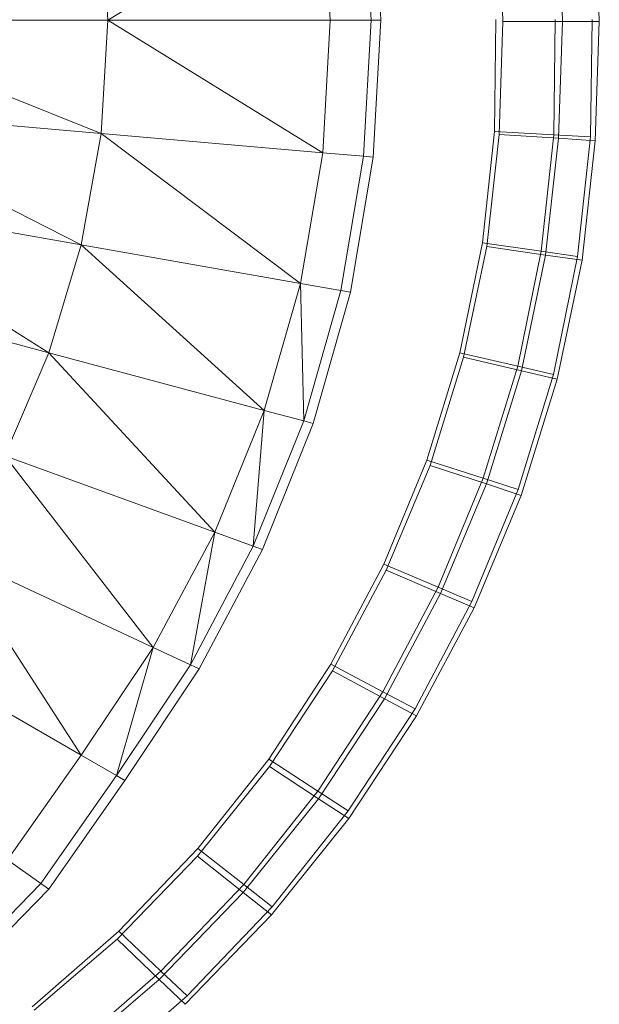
# Model space of a CAD drawing. Header units: metres. Extents: x 397.7 to 427.5, y 12.7 to 28.4.
# Tile 91 of 122: x 408.2119 to 408.282, y 27.1122 to 27.2312. Entities that reach past the tile are written whole.
import ezdxf

# ---------------------------------------------------------------- set-up
doc = ezdxf.new("R2010")
doc.units = ezdxf.units.M
doc.layers.add('A-DETL-____-MBND', color=7, linetype='Continuous', lineweight=18)

# ---------------------------------------------------------------- blocks, each defined once
blk = doc.blocks.new('Family - Inodor P5-151237-08_CLI_AIGUA_P5')
at = {"layer": 'A-DETL-____-MBND', "color": 253, "true_color": 0xaaaaaa}
for p, q in [((0.69404, 0.21593), (0.66806, 0.19991)), ((0.69494, 0.19991), (0.69404, 0.21593)), ((0.69989, 0.19991), (0.69897, 0.21636)), ((0.70015, 0.21647), (0.70107, 0.19991)), ((0.72302, 0.19976), (0.72254, 0.21434)), ((0.72302, 0.19976), (0.72254, 0.21434)), ((0.72747, 0.19975), (0.72698, 0.21462)), ((0.72747, 0.19975), (0.72698, 0.21462)), ((0.66806, 0.19991), (0.66725, 0.21359)), ((0.71582, 0.19976), (0.71536, 0.21387)), ((0.71582, 0.19976), (0.71536, 0.21387)), ((0.71478, 0.18645), (0.71494, 0.19999)), ((0.71478, 0.18645), (0.71494, 0.19999)), ((0.71478, 0.18645), (0.71494, 0.19999)), ((0.71494, 0.19999), (0.71478, 0.18645)), ((0.72214, 0.19999), (0.72197, 0.18606)), ((0.72214, 0.19999), (0.72197, 0.18606)), ((0.72659, 0.19999), (0.72642, 0.18582)), ((0.72659, 0.19999), (0.72642, 0.18582)), ((0.66806, 0.19991), (0.63302, 0.19991)), ((0.66725, 0.18624), (0.63302, 0.19991)), ((0.66806, 0.19991), (0.66725, 0.18624)), ((0.69494, 0.19991), (0.66806, 0.19991)), ((0.69404, 0.1839), (0.66806, 0.19991)), ((0.69494, 0.19991), (0.69404, 0.1839)), ((0.69989, 0.19991), (0.69494, 0.19991)), ((0.69989, 0.19991), (0.69897, 0.18347)), ((0.70107, 0.19991), (0.69989, 0.19991)), ((0.70107, 0.19991), (0.70015, 0.18336)), ((0.71536, 0.18611), (0.71582, 0.19976)), ((0.71536, 0.18611), (0.71582, 0.19976)), ((0.71582, 0.19976), (0.72302, 0.19976)), ((0.72302, 0.19976), (0.71582, 0.19976)), ((0.72254, 0.18565), (0.72302, 0.19976)), ((0.72254, 0.18565), (0.72302, 0.19976)), ((0.72302, 0.19976), (0.72747, 0.19975)), ((0.72747, 0.19975), (0.72302, 0.19976)), ((0.72698, 0.18536), (0.72747, 0.19975)), ((0.72698, 0.18536), (0.72747, 0.19975)), ((0.66725, 0.18624), (0.63233, 0.1893)), ((0.66485, 0.17278), (0.63233, 0.1893)), ((0.66725, 0.18624), (0.66485, 0.17278)), ((0.69404, 0.1839), (0.66725, 0.18624)), ((0.69136, 0.1681), (0.66725, 0.18624)), ((0.71333, 0.173), (0.71478, 0.18645)), ((0.71333, 0.173), (0.71478, 0.18645)), ((0.71333, 0.173), (0.71478, 0.18645)), ((0.71478, 0.18645), (0.71333, 0.173)), ((0.71386, 0.17255), (0.71536, 0.18611)), ((0.71386, 0.17255), (0.71536, 0.18611)), ((0.71478, 0.18645), (0.72197, 0.18606)), ((0.72197, 0.18606), (0.71478, 0.18645)), ((0.71536, 0.18611), (0.72254, 0.18565)), ((0.72254, 0.18565), (0.71536, 0.18611)), ((0.72197, 0.18606), (0.72045, 0.17199)), ((0.72197, 0.18606), (0.72045, 0.17199)), ((0.72197, 0.18606), (0.72642, 0.18582)), ((0.72642, 0.18582), (0.72197, 0.18606)), ((0.72642, 0.18582), (0.72485, 0.17137)), ((0.72642, 0.18582), (0.72485, 0.17137)), ((0.72098, 0.17153), (0.72254, 0.18565)), ((0.72098, 0.17153), (0.72254, 0.18565)), ((0.72254, 0.18565), (0.72698, 0.18536)), ((0.72698, 0.18536), (0.72254, 0.18565)), ((0.72538, 0.1709), (0.72698, 0.18536)), ((0.72538, 0.1709), (0.72698, 0.18536)), ((0.69404, 0.1839), (0.69136, 0.1681)), ((0.69897, 0.18347), (0.69404, 0.1839)), ((0.69897, 0.18347), (0.69623, 0.16724)), ((0.70015, 0.18336), (0.6974, 0.16704)), ((0.70015, 0.18336), (0.69897, 0.18347)), ((0.66485, 0.17278), (0.63029, 0.17887)), ((0.66094, 0.15973), (0.63029, 0.17887)), ((0.66485, 0.17278), (0.66094, 0.15973)), ((0.69136, 0.1681), (0.66485, 0.17278)), ((0.68697, 0.15275), (0.66485, 0.17278)), ((0.7106, 0.15973), (0.71333, 0.173)), ((0.7106, 0.15973), (0.71333, 0.173)), ((0.7106, 0.15973), (0.71333, 0.173)), ((0.71333, 0.173), (0.7106, 0.15973)), ((0.71333, 0.173), (0.72045, 0.17199)), ((0.72045, 0.17199), (0.71333, 0.173)), ((0.71107, 0.15918), (0.71386, 0.17255)), ((0.71107, 0.15918), (0.71386, 0.17255)), ((0.71386, 0.17255), (0.72098, 0.17153)), ((0.72098, 0.17153), (0.71386, 0.17255)), ((0.72045, 0.17199), (0.7176, 0.15811)), ((0.72045, 0.17199), (0.7176, 0.15811)), ((0.71807, 0.15754), (0.72098, 0.17153)), ((0.71807, 0.15754), (0.72098, 0.17153)), ((0.72045, 0.17199), (0.72485, 0.17137)), ((0.72485, 0.17137), (0.72045, 0.17199)), ((0.72098, 0.17153), (0.72538, 0.1709)), ((0.72538, 0.1709), (0.72098, 0.17153)), ((0.72485, 0.17137), (0.72192, 0.15711)), ((0.72485, 0.17137), (0.72192, 0.15711)), ((0.72239, 0.15653), (0.72538, 0.1709)), ((0.72239, 0.15653), (0.72538, 0.1709)), ((0.66094, 0.15973), (0.62697, 0.16883)), ((0.69136, 0.1681), (0.68697, 0.15275)), ((0.69623, 0.16724), (0.69136, 0.1681)), ((0.69174, 0.15147), (0.69136, 0.1681)), ((0.69623, 0.16724), (0.69174, 0.15147)), ((0.6974, 0.16704), (0.69289, 0.15117)), ((0.6974, 0.16704), (0.69623, 0.16724)), ((0.66094, 0.15973), (0.65562, 0.14726)), ((0.68697, 0.15275), (0.66094, 0.15973)), ((0.68099, 0.13803), (0.66094, 0.15973)), ((0.70661, 0.14675), (0.7106, 0.15973)), ((0.70661, 0.14675), (0.7106, 0.15973)), ((0.70661, 0.14675), (0.7106, 0.15973)), ((0.7106, 0.15973), (0.70661, 0.14675)), ((0.7106, 0.15973), (0.7176, 0.15811)), ((0.7176, 0.15811), (0.7106, 0.15973)), ((0.70701, 0.1461), (0.71107, 0.15918)), ((0.70701, 0.1461), (0.71107, 0.15918)), ((0.71107, 0.15918), (0.71807, 0.15754)), ((0.71807, 0.15754), (0.71107, 0.15918)), ((0.7176, 0.15811), (0.71343, 0.14454)), ((0.7176, 0.15811), (0.71343, 0.14454)), ((0.71382, 0.14386), (0.71807, 0.15754)), ((0.71382, 0.14386), (0.71807, 0.15754)), ((0.7176, 0.15811), (0.72192, 0.15711)), ((0.72192, 0.15711), (0.7176, 0.15811)), ((0.71807, 0.15754), (0.72239, 0.15653)), ((0.72239, 0.15653), (0.71807, 0.15754)), ((0.72192, 0.15711), (0.71764, 0.14317)), ((0.72192, 0.15711), (0.71764, 0.14317)), ((0.71803, 0.14248), (0.72239, 0.15653)), ((0.71803, 0.14248), (0.72239, 0.15653)), ((0.68697, 0.15275), (0.68099, 0.13803)), ((0.68564, 0.13633), (0.68697, 0.15275)), ((0.69174, 0.15147), (0.68697, 0.15275)), ((0.69174, 0.15147), (0.68564, 0.13633)), ((0.69289, 0.15117), (0.69174, 0.15147)), ((0.69289, 0.15117), (0.68675, 0.13593)), ((0.68099, 0.13803), (0.65562, 0.14726)), ((0.67355, 0.12409), (0.65562, 0.14726)), ((0.70141, 0.13416), (0.70661, 0.14675)), ((0.70141, 0.13416), (0.70661, 0.14675)), ((0.70141, 0.13416), (0.70661, 0.14675)), ((0.70661, 0.14675), (0.70141, 0.13416)), ((0.70661, 0.14675), (0.71343, 0.14454)), ((0.71343, 0.14454), (0.70661, 0.14675)), ((0.70172, 0.13342), (0.70701, 0.1461)), ((0.70172, 0.13342), (0.70701, 0.1461)), ((0.70701, 0.1461), (0.71382, 0.14386)), ((0.71382, 0.14386), (0.70701, 0.1461)), ((0.71343, 0.14454), (0.70799, 0.13137)), ((0.71343, 0.14454), (0.70799, 0.13137)), ((0.71343, 0.14454), (0.71764, 0.14317)), ((0.71764, 0.14317), (0.71343, 0.14454)), ((0.70828, 0.13061), (0.71382, 0.14386)), ((0.70828, 0.13061), (0.71382, 0.14386)), ((0.71764, 0.14317), (0.71205, 0.12965)), ((0.71764, 0.14317), (0.71205, 0.12965)), ((0.71382, 0.14386), (0.71803, 0.14248)), ((0.71803, 0.14248), (0.71382, 0.14386)), ((0.71234, 0.12887), (0.71803, 0.14248)), ((0.71234, 0.12887), (0.71803, 0.14248)), ((0.68099, 0.13803), (0.67355, 0.12409)), ((0.67804, 0.122), (0.68099, 0.13803)), ((0.68564, 0.13633), (0.68099, 0.13803)), ((0.68564, 0.13633), (0.67804, 0.122)), ((0.68675, 0.13593), (0.67911, 0.1215)), ((0.68675, 0.13593), (0.68564, 0.13633)), ((0.67355, 0.12409), (0.64904, 0.13552)), ((0.64904, 0.13552), (0.66482, 0.11108)), ((0.69502, 0.12208), (0.70141, 0.13416)), ((0.69502, 0.12208), (0.70141, 0.13416)), ((0.69502, 0.12208), (0.70141, 0.13416)), ((0.70141, 0.13416), (0.69502, 0.12208)), ((0.69523, 0.12126), (0.70172, 0.13342)), ((0.69523, 0.12126), (0.70172, 0.13342)), ((0.70141, 0.13416), (0.70799, 0.13137)), ((0.70799, 0.13137), (0.70141, 0.13416)), ((0.70172, 0.13342), (0.70828, 0.13061)), ((0.70828, 0.13061), (0.70172, 0.13342)), ((0.70799, 0.13137), (0.70131, 0.11873)), ((0.70799, 0.13137), (0.70131, 0.11873)), ((0.70799, 0.13137), (0.71205, 0.12965)), ((0.71205, 0.12965), (0.70799, 0.13137)), ((0.7015, 0.11789), (0.70828, 0.13061)), ((0.7015, 0.11789), (0.70828, 0.13061)), ((0.70828, 0.13061), (0.71234, 0.12887)), ((0.71234, 0.12887), (0.70828, 0.13061)), ((0.71205, 0.12965), (0.70519, 0.11667)), ((0.71205, 0.12965), (0.70519, 0.11667)), ((0.70537, 0.11581), (0.71234, 0.12887)), ((0.70537, 0.11581), (0.71234, 0.12887)), ((0.66482, 0.11108), (0.64137, 0.12462)), ((0.67355, 0.12409), (0.66482, 0.11108)), ((0.6691, 0.10861), (0.67355, 0.12409)), ((0.67804, 0.122), (0.67355, 0.12409)), ((0.67804, 0.122), (0.6691, 0.10861)), ((0.67911, 0.1215), (0.67013, 0.10801)), ((0.67911, 0.1215), (0.67804, 0.122)), ((0.68752, 0.11059), (0.69502, 0.12208)), ((0.68752, 0.11059), (0.69502, 0.12208)), ((0.68752, 0.11059), (0.69502, 0.12208)), ((0.69502, 0.12208), (0.68752, 0.11059)), ((0.69502, 0.12208), (0.70131, 0.11873)), ((0.70131, 0.11873), (0.69502, 0.12208)), ((0.6876, 0.10971), (0.69523, 0.12126)), ((0.6876, 0.10971), (0.69523, 0.12126)), ((0.69523, 0.12126), (0.7015, 0.11789)), ((0.7015, 0.11789), (0.69523, 0.12126)), ((0.70131, 0.11873), (0.69346, 0.10672)), ((0.70131, 0.11873), (0.69346, 0.10672)), ((0.69353, 0.10581), (0.7015, 0.11789)), ((0.69353, 0.10581), (0.7015, 0.11789)), ((0.70131, 0.11873), (0.70519, 0.11667)), ((0.70519, 0.11667), (0.70131, 0.11873)), ((0.7015, 0.11789), (0.70537, 0.11581)), ((0.70537, 0.11581), (0.7015, 0.11789)), ((0.70519, 0.11667), (0.69713, 0.10433)), ((0.70519, 0.11667), (0.69713, 0.10433)), ((0.69719, 0.1034), (0.70537, 0.11581)), ((0.69719, 0.1034), (0.70537, 0.11581)), ((0.66482, 0.11108), (0.65593, 0.0984)), ((0.6691, 0.10861), (0.66482, 0.11108)), ((0.6789, 0.09887), (0.6876, 0.10971)), ((0.6789, 0.09887), (0.6876, 0.10971)), ((0.67894, 0.0998), (0.68752, 0.11059)), ((0.67894, 0.0998), (0.68752, 0.11059)), ((0.67894, 0.0998), (0.68752, 0.11059)), ((0.68752, 0.11059), (0.67894, 0.0998)), ((0.68752, 0.11059), (0.69346, 0.10672)), ((0.69346, 0.10672), (0.68752, 0.11059)), ((0.6876, 0.10971), (0.69353, 0.10581)), ((0.69353, 0.10581), (0.6876, 0.10971)), ((0.6691, 0.10861), (0.65998, 0.09556)), ((0.67013, 0.10801), (0.6691, 0.10861)), ((0.67013, 0.10801), (0.66095, 0.09488)), ((0.69346, 0.10672), (0.68449, 0.09544)), ((0.69346, 0.10672), (0.68449, 0.09544)), ((0.69346, 0.10672), (0.69713, 0.10433)), ((0.69713, 0.10433), (0.69346, 0.10672)), ((0.68443, 0.09447), (0.69353, 0.10581)), ((0.68443, 0.09447), (0.69353, 0.10581)), ((0.69353, 0.10581), (0.69719, 0.1034)), ((0.69719, 0.1034), (0.69353, 0.10581)), ((0.69713, 0.10433), (0.68792, 0.09274)), ((0.69713, 0.10433), (0.68792, 0.09274)), ((0.68784, 0.09176), (0.69719, 0.1034)), ((0.68784, 0.09176), (0.69719, 0.1034)), ((0.6692, 0.08882), (0.6789, 0.09887)), ((0.6692, 0.08882), (0.6789, 0.09887)), ((0.66938, 0.08979), (0.67894, 0.0998)), ((0.66938, 0.08979), (0.67894, 0.0998)), ((0.66938, 0.08979), (0.67894, 0.0998)), ((0.67894, 0.0998), (0.66938, 0.08979)), ((0.6789, 0.09887), (0.68443, 0.09447)), ((0.68443, 0.09447), (0.6789, 0.09887)), ((0.67894, 0.0998), (0.68449, 0.09544)), ((0.68449, 0.09544), (0.67894, 0.0998)), ((0.65998, 0.09556), (0.65593, 0.0984)), ((0.65998, 0.09556), (0.64884, 0.08421)), ((0.66095, 0.09488), (0.65998, 0.09556)), ((0.68449, 0.09544), (0.67448, 0.08497)), ((0.68449, 0.09544), (0.67448, 0.08497)), ((0.68449, 0.09544), (0.68792, 0.09274)), ((0.68792, 0.09274), (0.68449, 0.09544)), ((0.66095, 0.09488), (0.64975, 0.08345)), ((0.67427, 0.08395), (0.68443, 0.09447)), ((0.67427, 0.08395), (0.68443, 0.09447)), ((0.68443, 0.09447), (0.68784, 0.09176)), ((0.68784, 0.09176), (0.68443, 0.09447)), ((0.6774, 0.08095), (0.68784, 0.09176)), ((0.6774, 0.08095), (0.68784, 0.09176)), ((0.68792, 0.09274), (0.67764, 0.08198)), ((0.68792, 0.09274), (0.67764, 0.08198)), ((0.6589, 0.08065), (0.66938, 0.08979)), ((0.6589, 0.08065), (0.66938, 0.08979)), ((0.6589, 0.08065), (0.66938, 0.08979)), ((0.66938, 0.08979), (0.6589, 0.08065)), ((0.66938, 0.08979), (0.67448, 0.08497)), ((0.67448, 0.08497), (0.66938, 0.08979)), ((0.65915, 0.08023), (0.6692, 0.08882)), ((0.65915, 0.08023), (0.6692, 0.08882)), ((0.6692, 0.08882), (0.67427, 0.08395)), ((0.67427, 0.08395), (0.6692, 0.08882)), ((0.67448, 0.08497), (0.66324, 0.07516)), ((0.67448, 0.08497), (0.66324, 0.07516)), ((0.67448, 0.08497), (0.67764, 0.08198)), ((0.67764, 0.08198), (0.67448, 0.08497)), ((0.66346, 0.07472), (0.67427, 0.08395)), ((0.66346, 0.07472), (0.67427, 0.08395)), ((0.67427, 0.08395), (0.6774, 0.08095)), ((0.6774, 0.08095), (0.67427, 0.08395)), ((0.67764, 0.08198), (0.66592, 0.07176)), ((0.67764, 0.08198), (0.66592, 0.07176))]:
    blk.add_line(p, q, dxfattribs=at)
blk = doc.blocks.new('LONDR55-XX_ZZ-ARQ-CAA-M3D-Londres55_ifc-1-08_CLI_AIGUA_P5')
at = {"layer": 'A-DETL-____-MBND', "color": 253, "lineweight": 18, "true_color": 0xaaaaaa}
blk.add_blockref('Family - Inodor P5-151237-08_CLI_AIGUA_P5', (407.55454, 27.03126), dxfattribs=at)

msp = doc.modelspace()

# ---------------------------------------------------------------- block references
at = {"lineweight": 5}
msp.add_blockref('LONDR55-XX_ZZ-ARQ-CAA-M3D-Londres55_ifc-1-08_CLI_AIGUA_P5', (0, 0), dxfattribs=at)

doc.saveas('drawing.dxf')
